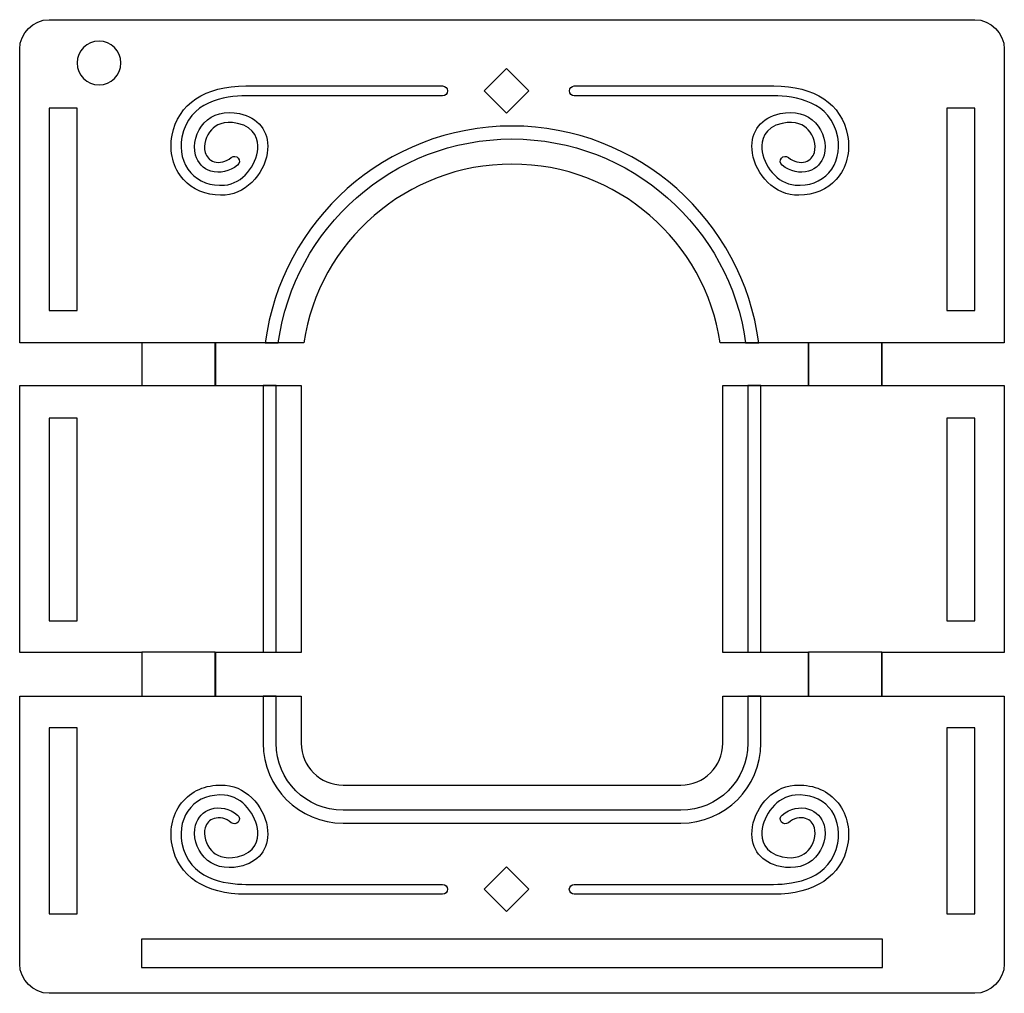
# Model space of a CAD drawing. Header units: millimetres. Extents: x -429 to 420, y -314 to 480.
# Tile 3 of 143: x -314 to -209, y -169 to -65. Entities that reach past the tile are written whole.
import ezdxf

# ---------------------------------------------------------------- set-up
doc = ezdxf.new("R2010")
doc.units = ezdxf.units.MM
doc.header["$MEASUREMENT"] = 0
doc.layers.add('Layer 1', color=7, linetype='Continuous')

msp = doc.modelspace()

# ---------------------------------------------------------------- linework, layer by layer
at = {"layer": 'Layer 1', "color": 114}
for points in [[(-301.0341, -103.6598), (-293.2057, -103.6598), (-293.2057, -99.0958), (-301.0341, -99.0958), (-301.0341, -103.6598)], [(-229.8485, -103.6598), (-222.0201, -103.6598), (-222.0201, -99.0958), (-229.8485, -99.0958), (-229.8485, -103.6598)], [(-288.0711, -132.1357), (-286.6909, -132.1357), (-286.6909, -103.6599), (-288.0711, -103.6599), (-288.0711, -132.1357)], [(-236.3213, -132.1357), (-234.9411, -132.1357), (-234.9411, -103.6599), (-236.3213, -103.6599), (-236.3213, -132.1357)], [(-301.0341, -136.832), (-293.2057, -136.832), (-293.2057, -132.1356), (-301.0341, -132.1356), (-301.0341, -136.832)], [(-229.8485, -136.832), (-222.0201, -136.832), (-222.0201, -132.1356), (-229.8485, -132.1356), (-229.8485, -136.832)]]:
    msp.add_lwpolyline(points, close=True, dxfattribs=at)
at = {"layer": 'Layer 1', "color": 7, "lineweight": 25}
for points, knots in [([(-212.0958, -64.6161), (-212.0958, -64.6161), (-310.9161, -64.6161), (-310.9161, -64.6161), (-310.9161, -64.6161), (-312.6581, -64.6161), (-314.0705, -66.0284), (-314.0705, -67.7705), (-314.0705, -67.7705), (-314.0705, -67.7705), (-314.0705, -77.8977), (-314.0705, -77.8977), (-314.0705, -77.8977), (-314.0705, -77.8977), (-314.0705, -84.4004), (-314.0705, -84.4004), (-314.0705, -84.4004), (-314.0705, -84.4004), (-314.0705, -85.1095), (-314.0705, -85.1095), (-314.0705, -85.1095), (-314.0705, -85.1095), (-314.0705, -99.1202), (-314.0705, -99.1202), (-314.0705, -99.1202), (-314.0705, -99.1202), (-301.1387, -99.1202), (-301.1387, -99.1202), (-301.1387, -99.1202), (-301.1387, -99.1202), (-301.008, -99.1202), (-301.008, -99.1202), (-301.008, -99.1202), (-301.008, -99.1202), (-301.008, -103.6795), (-301.008, -103.6795), (-301.008, -103.6795), (-301.008, -103.6795), (-301.1387, -103.6795), (-301.1387, -103.6795), (-301.1387, -103.6795), (-301.1387, -103.6795), (-314.0705, -103.6795), (-314.0705, -103.6795), (-314.0705, -103.6795), (-314.0705, -103.6795), (-314.0705, -103.7978), (-314.0705, -103.7978), (-314.0705, -103.7978), (-314.0705, -103.7978), (-314.0705, -121.9712), (-314.0705, -121.9712), (-314.0705, -121.9712), (-314.0705, -121.9712), (-314.0705, -132.164), (-314.0705, -132.164), (-314.0705, -132.164), (-314.0705, -132.164), (-301.1387, -132.164), (-301.1387, -132.164), (-301.1387, -132.164), (-301.1387, -132.164), (-301.008, -132.164), (-301.008, -132.164), (-301.008, -132.164), (-301.008, -132.164), (-301.008, -136.8416), (-301.008, -136.8416), (-301.008, -136.8416), (-301.008, -136.8416), (-301.1387, -136.8415), (-301.1387, -136.8415), (-301.1387, -136.8415), (-301.1387, -136.8415), (-314.0705, -136.8415), (-314.0705, -136.8415), (-314.0705, -136.8415), (-314.0705, -136.8415), (-314.0705, -165.3943), (-314.0705, -165.3943), (-314.0705, -165.3943), (-314.0705, -167.1363), (-312.6582, -168.5487), (-310.9161, -168.5487), (-310.9161, -168.5487), (-310.9161, -168.5487), (-212.0958, -168.5487), (-212.0958, -168.5487), (-212.0958, -168.5487), (-210.3538, -168.5487), (-208.9414, -167.1364), (-208.9414, -165.3943), (-208.9414, -165.3943), (-208.9414, -165.3943), (-208.9415, -136.8415), (-208.9415, -136.8415), (-208.9415, -136.8415), (-208.9415, -136.8415), (-221.8732, -136.8415), (-221.8732, -136.8415), (-221.8732, -136.8415), (-221.8732, -136.8415), (-222.0039, -136.8415), (-222.0039, -136.8415), (-222.0039, -136.8415), (-222.0039, -136.8415), (-222.0039, -132.1639), (-222.0039, -132.1639), (-222.0039, -132.1639), (-222.0039, -132.1639), (-221.8732, -132.164), (-221.8732, -132.164), (-221.8732, -132.164), (-221.8732, -132.164), (-208.9415, -132.164), (-208.9415, -132.164), (-208.9415, -132.164), (-208.9415, -132.164), (-208.9415, -103.6795), (-208.9415, -103.6795), (-208.9415, -103.6795), (-208.9415, -103.6795), (-221.8732, -103.6795), (-221.8732, -103.6795), (-221.8732, -103.6795), (-221.8732, -103.6795), (-222.0039, -103.6795), (-222.0039, -103.6795), (-222.0039, -103.6795), (-222.0039, -103.6795), (-222.0039, -99.1202), (-222.0039, -99.1202), (-222.0039, -99.1202), (-222.0039, -99.1202), (-221.8732, -99.1202), (-221.8732, -99.1202), (-221.8732, -99.1202), (-221.8732, -99.1202), (-208.9415, -99.1202), (-208.9415, -99.1202), (-208.9415, -99.1202), (-208.9415, -99.1202), (-208.9415, -98.2082), (-208.9415, -98.2082), (-208.9415, -98.2082), (-208.9415, -98.2082), (-208.9415, -85.1092), (-208.9415, -85.1092), (-208.9415, -85.1092), (-208.9415, -85.1092), (-208.9415, -77.8975), (-208.9415, -77.8975), (-208.9415, -77.8975), (-208.9415, -77.8975), (-208.9415, -67.7703), (-208.9415, -67.7703), (-208.9415, -67.7703), (-208.9415, -66.0282), (-210.3538, -64.6161), (-212.0958, -64.6161)], [0, 0, 0, 0, 0.02439024, 0.02439024, 0.02439024, 0.02439024, 0.04878049, 0.04878049, 0.04878049, 0.04878049, 0.07317073, 0.07317073, 0.07317073, 0.07317073, 0.09756098, 0.09756098, 0.09756098, 0.09756098, 0.12195122, 0.12195122, 0.12195122, 0.12195122, 0.14634146, 0.14634146, 0.14634146, 0.14634146, 0.17073171, 0.17073171, 0.17073171, 0.17073171, 0.19512195, 0.19512195, 0.19512195, 0.19512195, 0.2195122, 0.2195122, 0.2195122, 0.2195122, 0.24390244, 0.24390244, 0.24390244, 0.24390244, 0.26829268, 0.26829268, 0.26829268, 0.26829268, 0.29268293, 0.29268293, 0.29268293, 0.29268293, 0.31707317, 0.31707317, 0.31707317, 0.31707317, 0.34146341, 0.34146341, 0.34146341, 0.34146341, 0.36585366, 0.36585366, 0.36585366, 0.36585366, 0.3902439, 0.3902439, 0.3902439, 0.3902439, 0.41463415, 0.41463415, 0.41463415, 0.41463415, 0.43902439, 0.43902439, 0.43902439, 0.43902439, 0.46341463, 0.46341463, 0.46341463, 0.46341463, 0.48780488, 0.48780488, 0.48780488, 0.48780488, 0.51219512, 0.51219512, 0.51219512, 0.51219512, 0.53658537, 0.53658537, 0.53658537, 0.53658537, 0.56097561, 0.56097561, 0.56097561, 0.56097561, 0.58536585, 0.58536585, 0.58536585, 0.58536585, 0.6097561, 0.6097561, 0.6097561, 0.6097561, 0.63414634, 0.63414634, 0.63414634, 0.63414634, 0.65853659, 0.65853659, 0.65853659, 0.65853659, 0.68292683, 0.68292683, 0.68292683, 0.68292683, 0.70731707, 0.70731707, 0.70731707, 0.70731707, 0.73170732, 0.73170732, 0.73170732, 0.73170732, 0.75609756, 0.75609756, 0.75609756, 0.75609756, 0.7804878, 0.7804878, 0.7804878, 0.7804878, 0.80487805, 0.80487805, 0.80487805, 0.80487805, 0.82926829, 0.82926829, 0.82926829, 0.82926829, 0.85365854, 0.85365854, 0.85365854, 0.85365854, 0.87804878, 0.87804878, 0.87804878, 0.87804878, 0.90243902, 0.90243902, 0.90243902, 0.90243902, 0.92682927, 0.92682927, 0.92682927, 0.92682927, 0.95121951, 0.95121951, 0.95121951, 0.95121951, 1, 1, 1, 1]), ([(-305.6025, -71.576), (-306.8968, -71.576), (-307.9459, -70.5282), (-307.9459, -69.2355), (-307.9459, -69.2355), (-307.9459, -67.9428), (-306.8968, -66.895), (-305.6025, -66.895), (-305.6025, -66.895), (-304.3084, -66.895), (-303.2591, -67.9428), (-303.2591, -69.2355), (-303.2591, -69.2355), (-303.2591, -70.5282), (-304.3084, -71.576), (-305.6025, -71.576)], [0, 0, 0, 0, 0.2, 0.2, 0.2, 0.2, 0.4, 0.4, 0.4, 0.4, 0.6, 0.6, 0.6, 0.6, 1, 1, 1, 1]), ([(-307.9247, -77.8977), (-307.9247, -77.8977), (-307.9247, -84.4004), (-307.9247, -84.4004), (-307.9247, -84.4004), (-307.9247, -84.4004), (-307.9247, -85.1095), (-307.9247, -85.1095), (-307.9247, -85.1095), (-307.9247, -85.1095), (-307.9247, -95.6434), (-307.9247, -95.6434), (-307.9247, -95.6434), (-307.9247, -95.6434), (-310.9383, -95.6433), (-310.9383, -95.6433), (-310.9383, -95.6433), (-310.9383, -95.6433), (-310.9383, -85.1094), (-310.9383, -85.1094), (-310.9383, -85.1094), (-310.9383, -85.1094), (-310.9383, -77.8977), (-310.9383, -77.8977), (-310.9383, -77.8977), (-310.9383, -77.8977), (-310.9383, -74.0612), (-310.9383, -74.0612), (-310.9383, -74.0612), (-310.9383, -74.0612), (-307.9247, -74.0612), (-307.9247, -74.0612), (-307.9247, -74.0612), (-307.9247, -74.0612), (-307.9247, -77.8977), (-307.9247, -77.8977)], [0, 0, 0, 0, 0.1, 0.1, 0.1, 0.1, 0.2, 0.2, 0.2, 0.2, 0.3, 0.3, 0.3, 0.3, 0.4, 0.4, 0.4, 0.4, 0.5, 0.5, 0.5, 0.5, 0.6, 0.6, 0.6, 0.6, 0.7, 0.7, 0.7, 0.7, 0.8, 0.8, 0.8, 0.8, 1, 1, 1, 1]), ([(-212.0739, -77.8977), (-212.0739, -77.8977), (-212.0739, -85.1094), (-212.0739, -85.1094), (-212.0739, -85.1094), (-212.0739, -85.1094), (-212.0739, -95.6433), (-212.0739, -95.6433), (-212.0739, -95.6433), (-212.0739, -95.6433), (-215.0875, -95.6433), (-215.0875, -95.6433), (-215.0875, -95.6433), (-215.0875, -95.6433), (-215.0875, -85.1094), (-215.0875, -85.1094), (-215.0875, -85.1094), (-215.0875, -85.1094), (-215.0875, -77.8977), (-215.0875, -77.8977), (-215.0875, -77.8977), (-215.0875, -77.8977), (-215.0875, -74.0612), (-215.0875, -74.0612), (-215.0875, -74.0612), (-215.0875, -74.0612), (-212.0739, -74.0612), (-212.0739, -74.0612), (-212.0739, -74.0612), (-212.0739, -74.0612), (-212.0739, -77.8977), (-212.0739, -77.8977)], [0, 0, 0, 0, 0.11111111, 0.11111111, 0.11111111, 0.11111111, 0.22222222, 0.22222222, 0.22222222, 0.22222222, 0.33333333, 0.33333333, 0.33333333, 0.33333333, 0.44444444, 0.44444444, 0.44444444, 0.44444444, 0.55555556, 0.55555556, 0.55555556, 0.55555556, 0.66666667, 0.66666667, 0.66666667, 0.66666667, 0.77777778, 0.77777778, 0.77777778, 0.77777778, 1, 1, 1, 1]), ([(-293.1589, -132.164), (-293.1589, -132.164), (-284.0061, -132.164), (-284.0061, -132.164), (-284.0061, -132.164), (-284.0061, -132.164), (-284.0061, -103.6795), (-284.0061, -103.6795), (-284.0061, -103.6795), (-284.0061, -103.6795), (-293.1589, -103.6795), (-293.1589, -103.6795), (-293.1589, -103.6795), (-293.1589, -103.6795), (-293.1589, -99.1202), (-293.1589, -99.1202), (-293.1589, -99.1202), (-293.1589, -99.1202), (-283.7484, -99.1202), (-283.7484, -99.1202), (-283.7484, -99.1202), (-282.1032, -88.3141), (-272.7716, -80.0345), (-261.5062, -80.0345), (-261.5062, -80.0345), (-261.5062, -80.0345), (-261.5062, -80.0344), (-261.5062, -80.0344), (-261.5062, -80.0344), (-250.2405, -80.0344), (-240.9092, -88.314), (-239.264, -99.1201), (-239.264, -99.1201), (-239.264, -99.1201), (-229.8533, -99.1202), (-229.8533, -99.1202), (-229.8533, -99.1202), (-229.8533, -99.1202), (-229.8533, -103.6795), (-229.8533, -103.6795), (-229.8533, -103.6795), (-229.8533, -103.6795), (-239.0063, -103.6795), (-239.0063, -103.6795), (-239.0063, -103.6795), (-239.0063, -103.6795), (-239.0063, -132.164), (-239.0063, -132.164), (-239.0063, -132.164), (-239.0063, -132.164), (-229.8533, -132.164), (-229.8533, -132.164), (-229.8533, -132.164), (-229.8533, -132.164), (-229.8533, -136.8416), (-229.8533, -136.8416), (-229.8533, -136.8416), (-229.8533, -136.8416), (-239.0063, -136.8415), (-239.0063, -136.8415), (-239.0063, -136.8415), (-239.0063, -136.8415), (-239.0063, -141.8604), (-239.0063, -141.8604), (-239.0063, -141.8604), (-239.0063, -144.3295), (-241.0079, -146.3313), (-243.4772, -146.3313), (-243.4772, -146.3313), (-243.4772, -146.3313), (-279.5352, -146.3314), (-279.5352, -146.3314), (-279.5352, -146.3314), (-282.0043, -146.3314), (-284.0061, -144.3298), (-284.0061, -141.8605), (-284.0061, -141.8605), (-284.0061, -141.8605), (-284.0061, -136.8416), (-284.0061, -136.8416), (-284.0061, -136.8416), (-284.0061, -136.8416), (-293.1589, -136.8415), (-293.1589, -136.8415), (-293.1589, -136.8415), (-293.1589, -136.8415), (-293.1589, -132.164), (-293.1589, -132.164)], [0, 0, 0, 0, 0.04347826, 0.04347826, 0.04347826, 0.04347826, 0.08695652, 0.08695652, 0.08695652, 0.08695652, 0.13043478, 0.13043478, 0.13043478, 0.13043478, 0.17391304, 0.17391304, 0.17391304, 0.17391304, 0.2173913, 0.2173913, 0.2173913, 0.2173913, 0.26086957, 0.26086957, 0.26086957, 0.26086957, 0.30434783, 0.30434783, 0.30434783, 0.30434783, 0.34782609, 0.34782609, 0.34782609, 0.34782609, 0.39130435, 0.39130435, 0.39130435, 0.39130435, 0.43478261, 0.43478261, 0.43478261, 0.43478261, 0.47826087, 0.47826087, 0.47826087, 0.47826087, 0.52173913, 0.52173913, 0.52173913, 0.52173913, 0.56521739, 0.56521739, 0.56521739, 0.56521739, 0.60869565, 0.60869565, 0.60869565, 0.60869565, 0.65217391, 0.65217391, 0.65217391, 0.65217391, 0.69565217, 0.69565217, 0.69565217, 0.69565217, 0.73913043, 0.73913043, 0.73913043, 0.73913043, 0.7826087, 0.7826087, 0.7826087, 0.7826087, 0.82608696, 0.82608696, 0.82608696, 0.82608696, 0.86956522, 0.86956522, 0.86956522, 0.86956522, 0.91304348, 0.91304348, 0.91304348, 0.91304348, 1, 1, 1, 1]), ([(-307.9247, -121.9712), (-307.9247, -121.9712), (-307.9247, -128.7795), (-307.9247, -128.7795), (-307.9247, -128.7795), (-307.9247, -128.7795), (-310.9383, -128.7794), (-310.9383, -128.7794), (-310.9383, -128.7794), (-310.9383, -128.7794), (-310.9383, -107.1592), (-310.9383, -107.1592), (-310.9383, -107.1592), (-310.9383, -107.1592), (-307.9247, -107.1593), (-307.9247, -107.1593), (-307.9247, -107.1593), (-307.9247, -107.1593), (-307.9247, -121.9712), (-307.9247, -121.9712)], [0, 0, 0, 0, 0.16666667, 0.16666667, 0.16666667, 0.16666667, 0.33333333, 0.33333333, 0.33333333, 0.33333333, 0.5, 0.5, 0.5, 0.5, 0.66666667, 0.66666667, 0.66666667, 0.66666667, 1, 1, 1, 1]), ([(-215.0875, -107.159), (-215.0875, -107.159), (-212.0739, -107.159), (-212.0739, -107.159), (-212.0739, -107.159), (-212.0739, -107.159), (-212.0739, -128.7792), (-212.0739, -128.7792), (-212.0739, -128.7792), (-212.0739, -128.7792), (-215.0875, -128.7792), (-215.0875, -128.7792), (-215.0875, -128.7792), (-215.0875, -128.7792), (-215.0875, -107.159), (-215.0875, -107.159)], [0, 0, 0, 0, 0.2, 0.2, 0.2, 0.2, 0.4, 0.4, 0.4, 0.4, 0.6, 0.6, 0.6, 0.6, 1, 1, 1, 1]), ([(-307.9247, -160.0632), (-307.9247, -160.0632), (-310.9383, -160.0632), (-310.9383, -160.0632), (-310.9383, -160.0632), (-310.9383, -160.0632), (-310.9383, -140.2028), (-310.9383, -140.2028), (-310.9383, -140.2028), (-310.9383, -140.2028), (-307.9247, -140.2028), (-307.9247, -140.2028), (-307.9247, -140.2028), (-307.9247, -140.2028), (-307.9247, -160.0632), (-307.9247, -160.0632)], [0, 0, 0, 0, 0.2, 0.2, 0.2, 0.2, 0.4, 0.4, 0.4, 0.4, 0.6, 0.6, 0.6, 0.6, 1, 1, 1, 1]), ([(-215.0875, -140.2028), (-215.0875, -140.2028), (-212.0739, -140.2028), (-212.0739, -140.2028), (-212.0739, -140.2028), (-212.0739, -140.2028), (-212.0739, -160.0632), (-212.0739, -160.0632), (-212.0739, -160.0632), (-212.0739, -160.0632), (-215.0875, -160.0632), (-215.0875, -160.0632), (-215.0875, -160.0632), (-215.0875, -160.0632), (-215.0875, -140.2028), (-215.0875, -140.2028)], [0, 0, 0, 0, 0.2, 0.2, 0.2, 0.2, 0.4, 0.4, 0.4, 0.4, 0.6, 0.6, 0.6, 0.6, 1, 1, 1, 1]), ([(-221.9426, -162.7853), (-221.9426, -162.7853), (-221.9426, -165.7851), (-221.9426, -165.7851), (-221.9426, -165.7851), (-221.9426, -165.7851), (-301.0699, -165.7851), (-301.0699, -165.7851), (-301.0699, -165.7851), (-301.0699, -165.7851), (-301.0699, -162.7853), (-301.0699, -162.7853), (-301.0699, -162.7853), (-301.0699, -162.7853), (-221.9426, -162.7853), (-221.9426, -162.7853)], [0, 0, 0, 0, 0.2, 0.2, 0.2, 0.2, 0.4, 0.4, 0.4, 0.4, 0.6, 0.6, 0.6, 0.6, 1, 1, 1, 1])]:
    msp.add_open_spline(points, degree=3, knots=knots, dxfattribs=at)
at = {"layer": 'Layer 1', "color": 114}
for points, knots in [([(-262.0908, -74.6021), (-262.0908, -74.6021), (-259.7082, -72.2196), (-259.7082, -72.2196), (-259.7082, -72.2196), (-259.7082, -72.2196), (-262.0908, -69.837), (-262.0908, -69.837), (-262.0908, -69.837), (-262.0908, -69.837), (-264.4733, -72.2196), (-264.4733, -72.2196), (-264.4733, -72.2196), (-264.4733, -72.2196), (-262.0908, -74.6021), (-262.0908, -74.6021)], [0, 0, 0, 0, 0.2, 0.2, 0.2, 0.2, 0.4, 0.4, 0.4, 0.4, 0.6, 0.6, 0.6, 0.6, 1, 1, 1, 1]), ([(-292.6141, -83.3483), (-292.4527, -83.3483), (-292.2895, -83.3425), (-292.1241, -83.3306), (-292.1241, -83.3306), (-289.6013, -83.1478), (-287.7482, -80.6681), (-287.6003, -78.4668), (-287.6003, -78.4668), (-287.4677, -76.497), (-288.5941, -75.068), (-290.6134, -74.6446), (-290.6134, -74.6446), (-292.1326, -74.325), (-293.468, -74.6771), (-294.3726, -75.6339), (-294.3726, -75.6339), (-295.2275, -76.538), (-295.595, -77.9157), (-295.287, -79.0618), (-295.287, -79.0618), (-295.0632, -79.8937), (-294.4652, -80.5212), (-293.6461, -80.7837), (-293.6461, -80.7837), (-292.7182, -81.0814), (-291.657, -80.8419), (-290.8076, -80.1439), (-290.8076, -80.1439), (-290.5816, -79.9584), (-290.5491, -79.6251), (-290.7346, -79.3994), (-290.7346, -79.3994), (-290.9201, -79.1737), (-291.2534, -79.1404), (-291.4794, -79.3266), (-291.4794, -79.3266), (-292.0586, -79.8023), (-292.7306, -79.965), (-293.323, -79.7761), (-293.323, -79.7761), (-293.7932, -79.6256), (-294.1363, -79.2649), (-294.2649, -78.7871), (-294.2649, -78.7871), (-294.4776, -77.9955), (-294.2059, -76.998), (-293.6037, -76.3611), (-293.6037, -76.3611), (-293.1489, -75.8806), (-292.2993, -75.3726), (-290.8306, -75.6803), (-290.8306, -75.6803), (-288.8081, -76.1047), (-288.6002, -77.5636), (-288.6563, -78.396), (-288.6563, -78.396), (-288.7722, -80.1176), (-290.2562, -82.1343), (-292.2007, -82.2751), (-292.2007, -82.2751), (-293.6728, -82.3815), (-294.9516, -81.9163), (-295.8017, -80.9641), (-295.8017, -80.9641), (-296.6777, -79.983), (-297.0254, -78.5942), (-296.755, -77.1541), (-296.755, -77.1541), (-296.0361, -73.3213), (-292.1581, -72.7491), (-289.9105, -72.7491), (-289.9105, -72.7491), (-289.9105, -72.7491), (-268.9156, -72.7491), (-268.9156, -72.7491), (-268.9156, -72.7491), (-268.6235, -72.7491), (-268.3864, -72.512), (-268.3864, -72.2199), (-268.3864, -72.2199), (-268.3864, -71.9278), (-268.6235, -71.6907), (-268.9156, -71.6907), (-268.9156, -71.6907), (-268.9156, -71.6907), (-289.9103, -71.6908), (-289.9103, -71.6908), (-289.9103, -71.6908), (-294.2931, -71.6908), (-297.167, -73.6111), (-297.7951, -76.9589), (-297.7951, -76.9589), (-298.1261, -78.7245), (-297.6874, -80.4413), (-296.591, -81.6693), (-296.591, -81.6693), (-295.6155, -82.7612), (-294.2167, -83.3483), (-292.6141, -83.3483)], [0, 0, 0, 0, 0.03846154, 0.03846154, 0.03846154, 0.03846154, 0.07692308, 0.07692308, 0.07692308, 0.07692308, 0.11538462, 0.11538462, 0.11538462, 0.11538462, 0.15384615, 0.15384615, 0.15384615, 0.15384615, 0.19230769, 0.19230769, 0.19230769, 0.19230769, 0.23076923, 0.23076923, 0.23076923, 0.23076923, 0.26923077, 0.26923077, 0.26923077, 0.26923077, 0.30769231, 0.30769231, 0.30769231, 0.30769231, 0.34615385, 0.34615385, 0.34615385, 0.34615385, 0.38461538, 0.38461538, 0.38461538, 0.38461538, 0.42307692, 0.42307692, 0.42307692, 0.42307692, 0.46153846, 0.46153846, 0.46153846, 0.46153846, 0.5, 0.5, 0.5, 0.5, 0.53846154, 0.53846154, 0.53846154, 0.53846154, 0.57692308, 0.57692308, 0.57692308, 0.57692308, 0.61538462, 0.61538462, 0.61538462, 0.61538462, 0.65384615, 0.65384615, 0.65384615, 0.65384615, 0.69230769, 0.69230769, 0.69230769, 0.69230769, 0.73076923, 0.73076923, 0.73076923, 0.73076923, 0.76923077, 0.76923077, 0.76923077, 0.76923077, 0.80769231, 0.80769231, 0.80769231, 0.80769231, 0.84615385, 0.84615385, 0.84615385, 0.84615385, 0.88461538, 0.88461538, 0.88461538, 0.88461538, 0.92307692, 0.92307692, 0.92307692, 0.92307692, 1, 1, 1, 1]), ([(-230.864, -83.3483), (-229.2612, -83.3483), (-227.8626, -82.7612), (-226.8868, -81.6685), (-226.8868, -81.6685), (-225.7904, -80.4406), (-225.3517, -78.7237), (-225.6827, -76.9581), (-225.6827, -76.9581), (-226.3108, -73.6103), (-229.1845, -71.69), (-233.5673, -71.69), (-233.5673, -71.69), (-233.5673, -71.69), (-254.8549, -71.69), (-254.8549, -71.69), (-254.8549, -71.69), (-255.147, -71.69), (-255.3841, -71.9271), (-255.3841, -72.2192), (-255.3841, -72.2192), (-255.3841, -72.5113), (-255.147, -72.7484), (-254.8549, -72.7484), (-254.8549, -72.7484), (-254.8549, -72.7484), (-233.5673, -72.7483), (-233.5673, -72.7483), (-233.5673, -72.7483), (-231.3197, -72.7483), (-227.4419, -73.3206), (-226.7228, -77.1533), (-226.7228, -77.1533), (-226.4527, -78.5934), (-226.8001, -79.9822), (-227.6761, -80.9633), (-227.6761, -80.9633), (-228.5262, -81.9158), (-229.8071, -82.3804), (-231.2771, -82.2743), (-231.2771, -82.2743), (-233.2215, -82.1335), (-234.7056, -80.1169), (-234.8215, -78.3952), (-234.8215, -78.3952), (-234.8773, -77.5631), (-234.6694, -76.1039), (-232.6472, -75.6795), (-232.6472, -75.6795), (-231.1782, -75.3721), (-230.3284, -75.8798), (-229.8741, -76.3603), (-229.8741, -76.3603), (-229.2719, -76.9969), (-229.0002, -77.9946), (-229.2129, -78.7863), (-229.2129, -78.7863), (-229.3412, -79.2644), (-229.6847, -79.6248), (-230.1548, -79.7753), (-230.1548, -79.7753), (-230.7475, -79.9647), (-231.4192, -79.8012), (-231.9982, -79.3258), (-231.9982, -79.3258), (-232.2239, -79.1403), (-232.5573, -79.1729), (-232.743, -79.3986), (-232.743, -79.3986), (-232.9285, -79.6246), (-232.8959, -79.9577), (-232.67, -80.1431), (-232.67, -80.1431), (-231.821, -80.8411), (-230.7597, -81.0805), (-229.8318, -80.7829), (-229.8318, -80.7829), (-229.0126, -80.5204), (-228.4147, -79.8928), (-228.1909, -79.061), (-228.1909, -79.061), (-227.8827, -77.9148), (-228.2502, -76.5371), (-229.105, -75.6331), (-229.105, -75.6331), (-230.0096, -74.6764), (-231.345, -74.3253), (-232.8642, -74.6438), (-232.8642, -74.6438), (-234.8832, -75.0674), (-236.0098, -76.4961), (-235.8773, -78.466), (-235.8773, -78.466), (-235.7291, -80.6671), (-233.876, -83.1467), (-231.3535, -83.3298), (-231.3535, -83.3298), (-231.189, -83.3425), (-231.0252, -83.3483), (-230.864, -83.3483)], [0, 0, 0, 0, 0.03846154, 0.03846154, 0.03846154, 0.03846154, 0.07692308, 0.07692308, 0.07692308, 0.07692308, 0.11538462, 0.11538462, 0.11538462, 0.11538462, 0.15384615, 0.15384615, 0.15384615, 0.15384615, 0.19230769, 0.19230769, 0.19230769, 0.19230769, 0.23076923, 0.23076923, 0.23076923, 0.23076923, 0.26923077, 0.26923077, 0.26923077, 0.26923077, 0.30769231, 0.30769231, 0.30769231, 0.30769231, 0.34615385, 0.34615385, 0.34615385, 0.34615385, 0.38461538, 0.38461538, 0.38461538, 0.38461538, 0.42307692, 0.42307692, 0.42307692, 0.42307692, 0.46153846, 0.46153846, 0.46153846, 0.46153846, 0.5, 0.5, 0.5, 0.5, 0.53846154, 0.53846154, 0.53846154, 0.53846154, 0.57692308, 0.57692308, 0.57692308, 0.57692308, 0.61538462, 0.61538462, 0.61538462, 0.61538462, 0.65384615, 0.65384615, 0.65384615, 0.65384615, 0.69230769, 0.69230769, 0.69230769, 0.69230769, 0.73076923, 0.73076923, 0.73076923, 0.73076923, 0.76923077, 0.76923077, 0.76923077, 0.76923077, 0.80769231, 0.80769231, 0.80769231, 0.80769231, 0.84615385, 0.84615385, 0.84615385, 0.84615385, 0.88461538, 0.88461538, 0.88461538, 0.88461538, 0.92307692, 0.92307692, 0.92307692, 0.92307692, 1, 1, 1, 1]), ([(-236.5571, -99.0958), (-238.2393, -86.83), (-248.7856, -77.3497), (-261.506, -77.3497), (-261.506, -77.3497), (-274.2266, -77.3497), (-284.7729, -86.83), (-286.4552, -99.0958), (-286.4552, -99.0958), (-286.4552, -99.0958), (-287.8489, -99.0958), (-287.8489, -99.0958), (-287.8489, -99.0958), (-286.1574, -86.0664), (-274.9888, -75.9694), (-261.5059, -75.9694), (-261.5059, -75.9694), (-248.023, -75.9694), (-236.8547, -86.0662), (-235.1632, -99.0958), (-235.1632, -99.0958), (-235.1632, -99.0958), (-236.5571, -99.0958), (-236.5571, -99.0958)], [0, 0, 0, 0, 0.14285714, 0.14285714, 0.14285714, 0.14285714, 0.28571429, 0.28571429, 0.28571429, 0.28571429, 0.42857143, 0.42857143, 0.42857143, 0.42857143, 0.57142857, 0.57142857, 0.57142857, 0.57142857, 0.71428571, 0.71428571, 0.71428571, 0.71428571, 1, 1, 1, 1]), ([(-286.6909, -136.832), (-286.6909, -136.832), (-286.6909, -141.8607), (-286.6909, -141.8607), (-286.6909, -141.8607), (-286.6909, -145.8064), (-283.481, -149.0164), (-279.5352, -149.0164), (-279.5352, -149.0164), (-279.5352, -149.0164), (-243.477, -149.0163), (-243.477, -149.0163), (-243.477, -149.0163), (-239.5313, -149.0163), (-236.3213, -145.8064), (-236.3213, -141.8606), (-236.3213, -141.8606), (-236.3213, -141.8606), (-236.3213, -136.8319), (-236.3213, -136.8319), (-236.3213, -136.8319), (-236.3213, -136.8319), (-234.941, -136.832), (-234.941, -136.832), (-234.941, -136.832), (-234.941, -136.832), (-234.941, -141.8607), (-234.941, -141.8607), (-234.941, -141.8607), (-234.941, -146.5674), (-238.7703, -150.3967), (-243.477, -150.3967), (-243.477, -150.3967), (-243.477, -150.3967), (-279.5352, -150.3967), (-279.5352, -150.3967), (-279.5352, -150.3967), (-284.2421, -150.3967), (-288.0712, -146.5674), (-288.0712, -141.8607), (-288.0712, -141.8607), (-288.0712, -141.8607), (-288.0712, -136.832), (-288.0712, -136.832), (-288.0712, -136.832), (-288.0712, -136.832), (-286.6909, -136.832), (-286.6909, -136.832)], [0, 0, 0, 0, 0.07692308, 0.07692308, 0.07692308, 0.07692308, 0.15384615, 0.15384615, 0.15384615, 0.15384615, 0.23076923, 0.23076923, 0.23076923, 0.23076923, 0.30769231, 0.30769231, 0.30769231, 0.30769231, 0.38461538, 0.38461538, 0.38461538, 0.38461538, 0.46153846, 0.46153846, 0.46153846, 0.46153846, 0.53846154, 0.53846154, 0.53846154, 0.53846154, 0.61538462, 0.61538462, 0.61538462, 0.61538462, 0.69230769, 0.69230769, 0.69230769, 0.69230769, 0.76923077, 0.76923077, 0.76923077, 0.76923077, 0.84615385, 0.84615385, 0.84615385, 0.84615385, 1, 1, 1, 1]), ([(-289.9106, -157.9751), (-289.9106, -157.9751), (-268.9159, -157.9751), (-268.9159, -157.9751), (-268.9159, -157.9751), (-268.6238, -157.9751), (-268.3867, -157.738), (-268.3867, -157.4459), (-268.3867, -157.4459), (-268.3867, -157.1538), (-268.6238, -156.9167), (-268.9159, -156.9167), (-268.9159, -156.9167), (-268.9159, -156.9167), (-289.9106, -156.9168), (-289.9106, -156.9168), (-289.9106, -156.9168), (-292.1582, -156.9168), (-296.0362, -156.3445), (-296.7551, -152.5118), (-296.7551, -152.5118), (-297.0252, -151.0717), (-296.6778, -149.6829), (-295.8018, -148.7018), (-295.8018, -148.7018), (-294.9517, -147.7493), (-293.6708, -147.2839), (-292.2008, -147.3908), (-292.2008, -147.3908), (-290.2564, -147.5316), (-288.7723, -149.5482), (-288.6564, -151.2699), (-288.6564, -151.2699), (-288.6003, -152.1023), (-288.8083, -153.5612), (-290.8307, -153.9858), (-290.8307, -153.9858), (-292.2999, -154.2932), (-293.1492, -153.7855), (-293.6038, -153.305), (-293.6038, -153.305), (-294.206, -152.6681), (-294.4777, -151.6704), (-294.265, -150.879), (-294.265, -150.879), (-294.1364, -150.4009), (-293.793, -150.0405), (-293.3231, -149.8897), (-293.3231, -149.8897), (-292.7304, -149.7003), (-292.0587, -149.8638), (-291.4797, -150.3395), (-291.4797, -150.3395), (-291.2537, -150.5247), (-290.9204, -150.4924), (-290.7349, -150.2667), (-290.7349, -150.2667), (-290.5494, -150.041), (-290.582, -149.7076), (-290.8077, -149.5222), (-290.8077, -149.5222), (-291.6573, -148.8237), (-292.7183, -148.5843), (-293.6462, -148.8822), (-293.6462, -148.8822), (-294.4654, -149.1447), (-295.0633, -149.7723), (-295.2871, -150.6044), (-295.2871, -150.6044), (-295.5953, -151.7506), (-295.2278, -153.128), (-294.3727, -154.0323), (-294.3727, -154.0323), (-293.4681, -154.989), (-292.1335, -155.3407), (-290.6135, -155.0216), (-290.6135, -155.0216), (-288.5942, -154.598), (-287.4679, -153.169), (-287.6004, -151.1992), (-287.6004, -151.1992), (-287.7486, -148.9981), (-289.6017, -146.5185), (-292.1242, -146.3354), (-292.1242, -146.3354), (-293.9313, -146.2073), (-295.5175, -146.7947), (-296.5912, -147.9972), (-296.5912, -147.9972), (-297.6876, -149.2251), (-298.1263, -150.942), (-297.7953, -152.7076), (-297.7953, -152.7076), (-297.1673, -156.0548), (-294.2934, -157.9751), (-289.9106, -157.9751)], [0, 0, 0, 0, 0.04, 0.04, 0.04, 0.04, 0.08, 0.08, 0.08, 0.08, 0.12, 0.12, 0.12, 0.12, 0.16, 0.16, 0.16, 0.16, 0.2, 0.2, 0.2, 0.2, 0.24, 0.24, 0.24, 0.24, 0.28, 0.28, 0.28, 0.28, 0.32, 0.32, 0.32, 0.32, 0.36, 0.36, 0.36, 0.36, 0.4, 0.4, 0.4, 0.4, 0.44, 0.44, 0.44, 0.44, 0.48, 0.48, 0.48, 0.48, 0.52, 0.52, 0.52, 0.52, 0.56, 0.56, 0.56, 0.56, 0.6, 0.6, 0.6, 0.6, 0.64, 0.64, 0.64, 0.64, 0.68, 0.68, 0.68, 0.68, 0.72, 0.72, 0.72, 0.72, 0.76, 0.76, 0.76, 0.76, 0.8, 0.8, 0.8, 0.8, 0.84, 0.84, 0.84, 0.84, 0.88, 0.88, 0.88, 0.88, 0.92, 0.92, 0.92, 0.92, 1, 1, 1, 1]), ([(-254.8549, -157.9751), (-254.8549, -157.9751), (-233.5673, -157.9751), (-233.5673, -157.9751), (-233.5673, -157.9751), (-229.1845, -157.9751), (-226.3106, -156.0548), (-225.6827, -152.707), (-225.6827, -152.707), (-225.3517, -150.9414), (-225.7904, -149.2246), (-226.8868, -147.9966), (-226.8868, -147.9966), (-227.9607, -146.7941), (-229.5475, -146.2043), (-231.3538, -146.3348), (-231.3538, -146.3348), (-233.8763, -146.5176), (-235.7295, -148.9973), (-235.8776, -151.1986), (-235.8776, -151.1986), (-236.0102, -153.1684), (-234.8838, -154.5977), (-232.8645, -155.021), (-232.8645, -155.021), (-231.3447, -155.3398), (-230.0096, -154.9885), (-229.1053, -154.0317), (-229.1053, -154.0317), (-228.2504, -153.1274), (-227.8829, -151.7499), (-228.1912, -150.6038), (-228.1912, -150.6038), (-228.4148, -149.7717), (-229.013, -149.1441), (-229.8321, -148.8816), (-229.8321, -148.8816), (-230.7597, -148.5839), (-231.8207, -148.8234), (-232.6703, -149.5216), (-232.6703, -149.5216), (-232.896, -149.7071), (-232.9288, -150.0404), (-232.7431, -150.2661), (-232.7431, -150.2661), (-232.5576, -150.4921), (-232.224, -150.5243), (-231.9983, -150.3389), (-231.9983, -150.3389), (-231.4194, -149.8632), (-230.7473, -149.6994), (-230.1552, -149.8891), (-230.1552, -149.8891), (-229.685, -150.0396), (-229.3416, -150.4005), (-229.2133, -150.8784), (-229.2133, -150.8784), (-229.0003, -151.6698), (-229.2723, -152.6675), (-229.8745, -153.3044), (-229.8745, -153.3044), (-230.3291, -153.7851), (-231.18, -154.2926), (-232.6476, -153.9852), (-232.6476, -153.9852), (-234.6701, -153.5608), (-234.878, -152.1016), (-234.8219, -151.2693), (-234.8219, -151.2693), (-234.706, -149.5477), (-233.222, -147.531), (-231.2775, -147.3902), (-231.2775, -147.3902), (-229.8048, -147.2825), (-228.5266, -147.749), (-227.6765, -148.7012), (-227.6765, -148.7012), (-226.8005, -149.6823), (-226.4528, -151.0711), (-226.7232, -152.5112), (-226.7232, -152.5112), (-227.4421, -156.344), (-231.3201, -156.9162), (-233.5677, -156.9162), (-233.5677, -156.9162), (-233.5677, -156.9162), (-254.8554, -156.9163), (-254.8554, -156.9163), (-254.8554, -156.9163), (-255.1475, -156.9163), (-255.3846, -157.1534), (-255.3846, -157.4455), (-255.3846, -157.4455), (-255.3846, -157.7376), (-255.1472, -157.9751), (-254.8549, -157.9751)], [0, 0, 0, 0, 0.04, 0.04, 0.04, 0.04, 0.08, 0.08, 0.08, 0.08, 0.12, 0.12, 0.12, 0.12, 0.16, 0.16, 0.16, 0.16, 0.2, 0.2, 0.2, 0.2, 0.24, 0.24, 0.24, 0.24, 0.28, 0.28, 0.28, 0.28, 0.32, 0.32, 0.32, 0.32, 0.36, 0.36, 0.36, 0.36, 0.4, 0.4, 0.4, 0.4, 0.44, 0.44, 0.44, 0.44, 0.48, 0.48, 0.48, 0.48, 0.52, 0.52, 0.52, 0.52, 0.56, 0.56, 0.56, 0.56, 0.6, 0.6, 0.6, 0.6, 0.64, 0.64, 0.64, 0.64, 0.68, 0.68, 0.68, 0.68, 0.72, 0.72, 0.72, 0.72, 0.76, 0.76, 0.76, 0.76, 0.8, 0.8, 0.8, 0.8, 0.84, 0.84, 0.84, 0.84, 0.88, 0.88, 0.88, 0.88, 0.92, 0.92, 0.92, 0.92, 1, 1, 1, 1]), ([(-264.4709, -157.4434), (-264.4709, -157.4434), (-262.0884, -159.826), (-262.0884, -159.826), (-262.0884, -159.826), (-262.0884, -159.826), (-259.7058, -157.4434), (-259.7058, -157.4434), (-259.7058, -157.4434), (-259.7058, -157.4434), (-262.0884, -155.0608), (-262.0884, -155.0608), (-262.0884, -155.0608), (-262.0884, -155.0608), (-264.4709, -157.4434), (-264.4709, -157.4434)], [0, 0, 0, 0, 0.2, 0.2, 0.2, 0.2, 0.4, 0.4, 0.4, 0.4, 0.6, 0.6, 0.6, 0.6, 1, 1, 1, 1])]:
    msp.add_open_spline(points, degree=3, knots=knots, dxfattribs=at)

doc.saveas('drawing.dxf')
